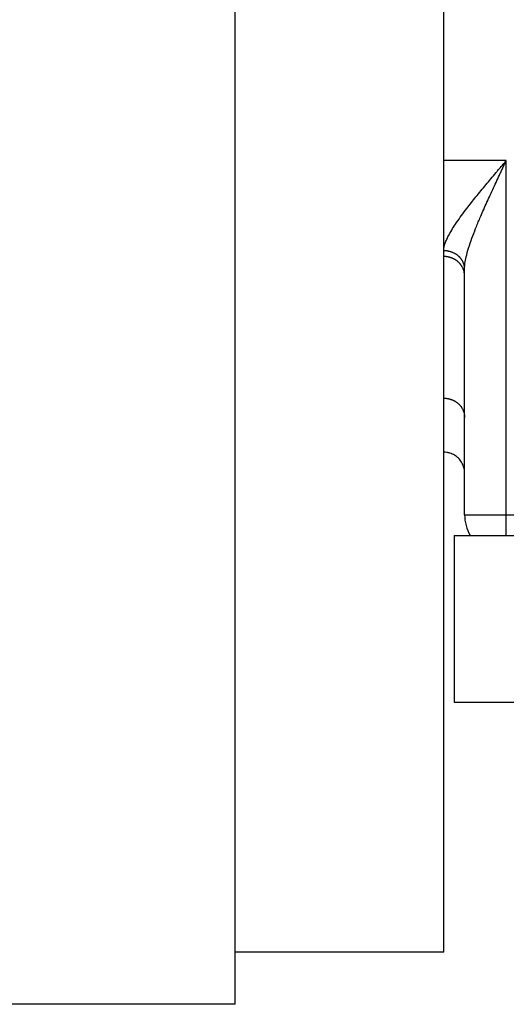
# Model space of a CAD drawing. Header units: inches. Extents: x -535 to 431, y -263 to 280.
# Tile 5 of 82: x -174 to -151, y -84 to -37. Entities that reach past the tile are written whole.
import ezdxf

# ---------------------------------------------------------------- set-up
doc = ezdxf.new("R2010")
doc.units = ezdxf.units.IN

# ---------------------------------------------------------------- blocks, each defined once
blk = doc.blocks.new('013_G23_G27_BF_B14R_Motor_Bgr_63_EEXDe_1_1__5', base_point=(-375.5, -86.258))
at = {"color": 7, "linetype": 'Continuous'}
for p, q in [((-163.5, -81.758), (-163.5, -24.758)), ((-153.5, -43.758), (-153.5, -24.758)), ((-153.5, -48.088), (-153.5, -43.758)), ((-153.5, -48.365), (-153.5, -48.088)), ((-153.5, -55.164), (-153.5, -48.365)), ((-152.5, -49.286), (-152.5, -48.954)), ((-152.5, -56.085), (-152.5, -49.286)), ((-153.5, -57.758), (-153.5, -55.164)), ((-152.5, -58.758), (-152.5, -56.085)), ((-153.5, -81.758), (-153.5, -57.758)), ((-152.5, -60.758), (-152.5, -58.758)), ((-153, -61.758), (-152.232, -61.758)), ((-153, -61.758), (-153, -69.758)), ((-152.232, -61.758), (-150.5, -61.758)), ((-150.5, -61.758), (-148.25, -61.758)), ((-153, -69.758), (-148.25, -69.758)), ((-153.5, -81.758), (-163.5, -81.758)), ((-163.5, -84.258), (-163.5, -81.758)), ((-163.5, -84.258), (-328.909, -84.258))]:
    blk.add_line(p, q, dxfattribs=at)
at = {"color": 1, "linetype": 'Continuous'}
for p, q in [((-150.5, -43.758), (-153.5, -43.758)), ((-150.5, -60.758), (-150.5, -43.758)), ((-152.5, -60.758), (-150.5, -60.758)), ((-150.5, -60.758), (-113, -60.758)), ((-150.5, -61.758), (-150.5, -60.758))]:
    blk.add_line(p, q, dxfattribs=at)
at = {"color": 7, "linetype": 'Continuous'}
blk.add_arc((-150.5, -60.758), 2, 180, -150, dxfattribs=at)
at = {"color": 1, "linetype": 'Continuous'}
for points, knots in [([(-153.5, -48.088), (-153.499, -48.056), (-153.496, -47.998), (-153.481, -47.911), (-153.46, -47.822), (-153.419, -47.693), (-153.349, -47.523), (-153.18, -47.186), (-152.864, -46.69), (-152.423, -46.09), (-151.947, -45.487), (-151.558, -45.014), (-151.236, -44.628), (-151.033, -44.387), (-150.869, -44.193), (-150.746, -44.047), (-150.623, -43.903), (-150.541, -43.806), (-150.5, -43.758)], [0, 0, 0, 0, 0.095374, 0.175228, 0.263648, 0.370239, 0.579267, 0.816103, 1.49956, 2.341032, 3.048823, 3.80394, 4.178098, 4.558713, 4.74986, 4.938715, 5.131092, 5.319444, 5.319444, 5.319444, 5.319444]), ([(-152.5, -48.954), (-152.496, -48.867), (-152.486, -48.673), (-152.418, -48.342), (-152.306, -47.938), (-152.15, -47.486), (-151.965, -47.005), (-151.74, -46.461), (-151.466, -45.836), (-151.206, -45.267), (-150.991, -44.802), (-150.855, -44.513), (-150.746, -44.28), (-150.664, -44.105), (-150.582, -43.932), (-150.527, -43.815), (-150.5, -43.758)], [0, 0, 0, 0, 0.262625, 0.580185, 1.012104, 1.520067, 2.012696, 2.558704, 3.286962, 4.057519, 4.437497, 4.823225, 5.016673, 5.207891, 5.402523, 5.593059, 5.593059, 5.593059, 5.593059]), ([(-152.5, -48.954), (-152.5, -48.941), (-152.501, -48.915), (-152.504, -48.876), (-152.509, -48.836), (-152.516, -48.796), (-152.526, -48.756), (-152.538, -48.715), (-152.553, -48.675), (-152.57, -48.635), (-152.589, -48.595), (-152.608, -48.563), (-152.624, -48.537), (-152.636, -48.518), (-152.649, -48.499), (-152.663, -48.48), (-152.677, -48.462), (-152.692, -48.444), (-152.708, -48.426), (-152.724, -48.408), (-152.74, -48.391), (-152.757, -48.374), (-152.775, -48.358), (-152.793, -48.342), (-152.811, -48.326), (-152.83, -48.311), (-152.85, -48.296), (-152.87, -48.282), (-152.89, -48.268), (-152.911, -48.254), (-152.931, -48.242), (-152.96, -48.225), (-152.996, -48.206), (-153.041, -48.185), (-153.086, -48.165), (-153.132, -48.149), (-153.178, -48.134), (-153.225, -48.121), (-153.271, -48.111), (-153.318, -48.102), (-153.364, -48.096), (-153.41, -48.091), (-153.455, -48.089), (-153.485, -48.088), (-153.5, -48.088)], [0, 0, 0, 0, 0.038621, 0.077948, 0.117987, 0.158742, 0.200214, 0.242402, 0.285302, 0.328905, 0.373197, 0.418161, 0.440889, 0.463775, 0.486814, 0.510003, 0.533337, 0.556809, 0.580415, 0.604147, 0.628, 0.651966, 0.676038, 0.700207, 0.724467, 0.748806, 0.773218, 0.797693, 0.822221, 0.846792, 0.871396, 0.896024, 0.945304, 0.99455, 1.043678, 1.092602, 1.14124, 1.18951, 1.237334, 1.284638, 1.331352, 1.377414, 1.422766, 1.467354, 1.467354, 1.467354, 1.467354]), ([(-152.5, -49.286), (-152.5, -49.273), (-152.501, -49.245), (-152.504, -49.203), (-152.509, -49.161), (-152.516, -49.118), (-152.526, -49.075), (-152.538, -49.032), (-152.553, -48.989), (-152.57, -48.947), (-152.589, -48.904), (-152.608, -48.87), (-152.624, -48.842), (-152.636, -48.822), (-152.649, -48.802), (-152.663, -48.782), (-152.677, -48.762), (-152.692, -48.743), (-152.708, -48.724), (-152.724, -48.705), (-152.74, -48.687), (-152.757, -48.669), (-152.775, -48.652), (-152.793, -48.635), (-152.811, -48.618), (-152.83, -48.602), (-152.85, -48.586), (-152.87, -48.571), (-152.89, -48.556), (-152.91, -48.542), (-152.931, -48.528), (-152.953, -48.515), (-152.974, -48.502), (-152.996, -48.49), (-153.018, -48.479), (-153.048, -48.464), (-153.086, -48.447), (-153.132, -48.429), (-153.178, -48.414), (-153.225, -48.4), (-153.271, -48.389), (-153.318, -48.38), (-153.364, -48.373), (-153.41, -48.368), (-153.455, -48.365), (-153.485, -48.365), (-153.5, -48.365)], [0, 0, 0, 0, 0.041088, 0.082914, 0.12547, 0.168746, 0.212726, 0.257394, 0.302728, 0.348703, 0.395291, 0.442457, 0.466247, 0.490167, 0.514212, 0.538374, 0.562649, 0.58703, 0.611509, 0.636081, 0.660737, 0.68547, 0.710272, 0.735135, 0.760051, 0.785011, 0.810006, 0.835028, 0.860067, 0.885114, 0.91016, 0.935195, 0.960211, 0.985197, 1.010144, 1.035043, 1.084656, 1.133964, 1.182896, 1.231383, 1.279359, 1.326762, 1.373536, 1.419627, 1.464988, 1.509578, 1.509578, 1.509578, 1.509578]), ([(-153.5, -55.164), (-153.485, -55.164), (-153.455, -55.164), (-153.41, -55.167), (-153.364, -55.172), (-153.318, -55.179), (-153.271, -55.188), (-153.225, -55.199), (-153.178, -55.212), (-153.132, -55.228), (-153.086, -55.246), (-153.048, -55.263), (-153.018, -55.277), (-152.996, -55.289), (-152.974, -55.301), (-152.953, -55.314), (-152.931, -55.327), (-152.91, -55.341), (-152.89, -55.355), (-152.87, -55.37), (-152.85, -55.385), (-152.83, -55.401), (-152.811, -55.417), (-152.793, -55.433), (-152.775, -55.45), (-152.757, -55.468), (-152.74, -55.486), (-152.724, -55.504), (-152.708, -55.523), (-152.692, -55.542), (-152.677, -55.561), (-152.663, -55.581), (-152.649, -55.601), (-152.636, -55.621), (-152.624, -55.641), (-152.608, -55.668), (-152.589, -55.703), (-152.57, -55.745), (-152.553, -55.788), (-152.538, -55.831), (-152.526, -55.874), (-152.516, -55.917), (-152.509, -55.96), (-152.504, -56.002), (-152.501, -56.044), (-152.5, -56.071), (-152.5, -56.085)], [0, 0, 0, 0, 0.04459, 0.089951, 0.136042, 0.182816, 0.230219, 0.278195, 0.326682, 0.375614, 0.424922, 0.474535, 0.499434, 0.524381, 0.549367, 0.574383, 0.599418, 0.624464, 0.649511, 0.67455, 0.699572, 0.724567, 0.749527, 0.774443, 0.799306, 0.824108, 0.848841, 0.873497, 0.898069, 0.922548, 0.946929, 0.971204, 0.995366, 1.019411, 1.043331, 1.067121, 1.114287, 1.160875, 1.20685, 1.252184, 1.296852, 1.340832, 1.384108, 1.426664, 1.46849, 1.509578, 1.509578, 1.509578, 1.509578])]:
    blk.add_open_spline(points, degree=3, knots=knots, dxfattribs=at)
at = {"color": 7, "linetype": 'Continuous'}
blk.add_open_spline([(-152.5, -58.758), (-152.5, -58.735), (-152.501, -58.685), (-152.51, -58.61), (-152.524, -58.535), (-152.558, -58.409), (-152.634, -58.238), (-152.786, -58.044), (-152.98, -57.892), (-153.175, -57.806), (-153.352, -57.764), (-153.451, -57.76), (-153.5, -57.758)], degree=3, knots=[0, 0, 0, 0, 0.069464, 0.14854, 0.227457, 0.296797, 0.540461, 0.784117, 1.027775, 1.271437, 1.419737, 1.56804, 1.56804, 1.56804, 1.56804], dxfattribs=at)
blk = doc.blocks.new('Vordans1', base_point=(-218.75, 13))
blk.add_blockref('013_G23_G27_BF_B14R_Motor_Bgr_63_EEXDe_1_1__5', (-375.5, -86.258))

msp = doc.modelspace()

# ---------------------------------------------------------------- block references
msp.add_blockref('Vordans1', (-218.75, 13))

doc.saveas('drawing.dxf')
